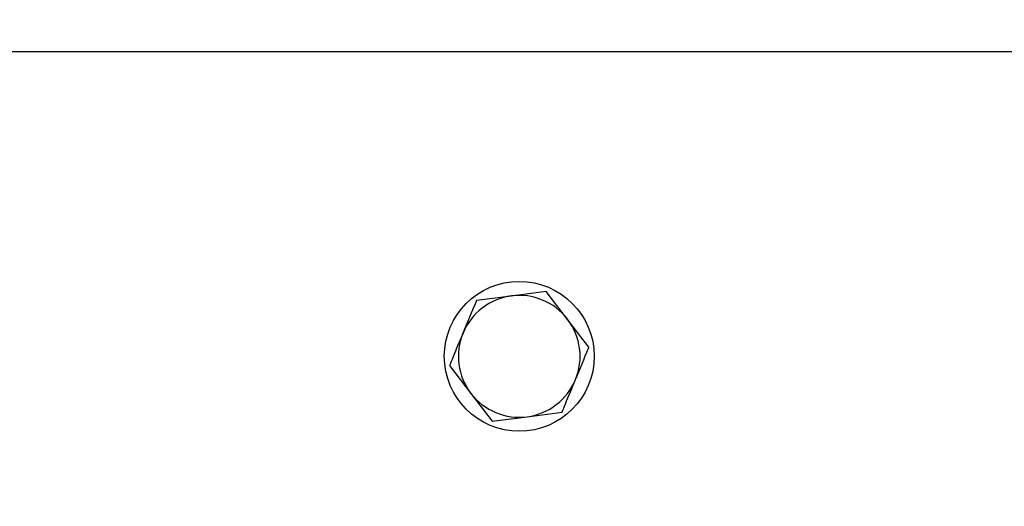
# Model space of a CAD drawing. Header units: millimetres. Extents: x -253 to 673, y -35 to 759.
# Tile 4 of 8: x -94 to 11, y 569 to 620. Entities that reach past the tile are written whole.
import ezdxf

# ---------------------------------------------------------------- set-up
doc = ezdxf.new("R2010")
doc.units = ezdxf.units.MM
doc.layers.get('0').update_dxf_attribs({"lineweight": 50})
doc.styles.add('GOST-2.304_Type-B', font='GOST Common.ttf')
doc.dimstyles.new('ISO-25', dxfattribs={"dimtxt": 5, "dimasz": 2.5, "dimexe": 1.25, "dimexo": 0.625, "dimtad": 1, "dimtoh": 1, "dimdec": 0, "dimtxsty": 'GOST-2.304_Type-B', "dimcen": 2.5, "dimadec": 0, "dimazin": 0, "dimtfac": 1, "dimtdec": 0, "dimtmove": 0, "dimatfit": 3, "dimfxl": 1, "dimarcsym": 0})

# ---------------------------------------------------------------- blocks, each defined once
blk = doc.blocks.new('*D28')
at = {"color": 0, "linetype": 'Continuous', "lineweight": -2, "transparency": 16777216}
for p, q in [((-77.2, 673.88), (-243.82, 673.88)), ((-242.57, 671.38), (-242.57, 391.54)), ((-186.2, 389.04), (-243.82, 389.04))]:
    blk.add_line(p, q, dxfattribs=at)
at = {"color": 0, "linetype": 'Continuous', "transparency": 16777216}
for points in [[(-242.99, 671.38), (-242.15, 671.38), (-242.57, 673.88)], [(-242.99, 391.54), (-242.15, 391.54), (-242.57, 389.04)]]:
    blk.add_solid(points, dxfattribs=at)
at = {"layer": 'Defpoints', "color": 0, "linetype": 'Continuous', "transparency": 16777216}
for p in [(-76.57, 673.88), (-242.57, 389.04), (-185.57, 389.04)]:
    blk.add_point(p, dxfattribs=at)
at = {"color": 0, "linetype": 'Continuous', "lineweight": 18, "transparency": 16777216, "insert": (-248.2, 531.46), "char_height": 5, "attachment_point": 2, "rotation": 90, "style": 'GOST-2.304_Type-B'}
blk.add_mtext('285%%P5', dxfattribs=at)

msp = doc.modelspace()

# ---------------------------------------------------------------- linework, layer by layer
at = {"color": 7, "linetype": 'Continuous', "lineweight": 25}
for p, q in [((84.43, 617.04), (-165.57, 617.04)), ((-41.42, 590.98), (-45.14, 590.49)), ((-37.7, 591.47), (-41.42, 590.98)), ((-35.41, 588.49), (-37.7, 591.47)), ((-33.13, 585.51), (-35.41, 588.49)), ((-48.01, 583.56), (-45.73, 580.58)), ((-45.73, 580.58), (-43.45, 577.6)), ((-39.73, 578.09), (-36, 578.58)), ((-43.45, 577.6), (-39.73, 578.09))]:
    msp.add_line(p, q, dxfattribs=at)
msp.add_circle((-40.57, 584.54), 8, dxfattribs=at)
for start, end in [(97.4773, 157.4773), (37.4773, 97.4773), (337.4773, 37.4773), (157.4773, 217.4773), (277.4773, 337.4773), (217.4773, 277.4773)]:
    msp.add_arc((-40.57, 584.54), 6.5, start, end, dxfattribs=at)
for points, knots in [([(-45.14, 590.49), (-45.15, 590.46), (-45.62, 589.32), (-46.11, 588.16), (-46.58, 587.03)], [0, 0, 0, 0, 0.026995, 1, 1, 1, 1]), ([(-46.58, 587.03), (-46.94, 586.16), (-47.42, 585), (-47.89, 583.85), (-48.01, 583.56)], [0, 0, 0, 0, 0.746933, 1, 1, 1, 1]), ([(-34.57, 582.05), (-34.1, 583.18), (-33.62, 584.34), (-33.14, 585.48), (-33.13, 585.51)], [0, 0, 0, 0, 0.973005, 1, 1, 1, 1]), ([(-36, 578.58), (-35.88, 578.87), (-35.41, 580.02), (-34.93, 581.18), (-34.57, 582.05)], [0, 0, 0, 0, 0.2530667, 1, 1, 1, 1])]:
    msp.add_open_spline(points, degree=3, knots=knots, dxfattribs=at)

# ---------------------------------------------------------------- dimensions: what is measured, and where the dimension line sits
at = {"color": 7, "linetype": 'Continuous', "lineweight": 18}
dim = msp.add_linear_dim(base=(-242.57, 389.04), p1=(-76.57, 673.88), p2=(-185.57, 389.04), angle=90, text='285%%P5', dimstyle='ISO-25', dxfattribs=at)
dim.commit()
dim.dimension.update_dxf_attribs({"geometry": '*D28', "text_midpoint": (-242.57, 531.46), "dimtype": 160})

doc.saveas('drawing.dxf')
